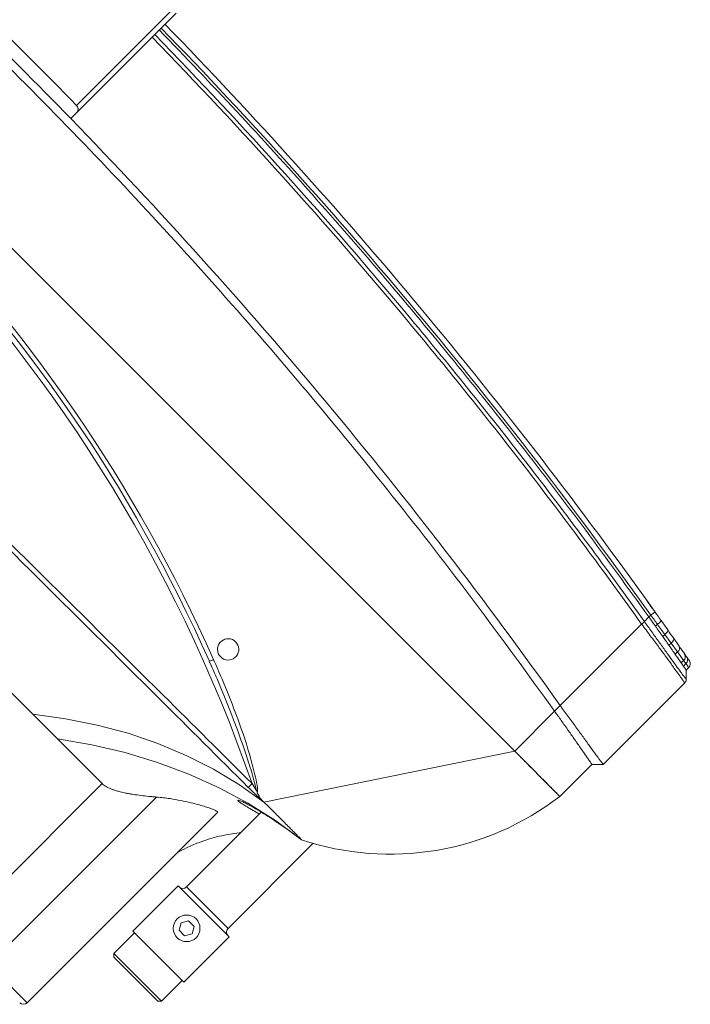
# Model space of a CAD drawing. Header units: millimetres. Extents: x 4946 to 18537, y -10559 to 785.
# Tile 67 of 79: x 8478 to 8500, y -311 to -279. Entities that reach past the tile are written whole.
import ezdxf

# ---------------------------------------------------------------- set-up
doc = ezdxf.new("R2010")
doc.units = ezdxf.units.MM

# ---------------------------------------------------------------- blocks, each defined once
blk = doc.blocks.new('W_Gorny')
at = {"color": 7, "linetype": 'Continuous', "lineweight": 13}
for p, q in [((120.254, 222.224), (120.254, 212.138)), ((122.281, 222.224), (120.254, 222.224)), ((122.281, 213.337), (122.281, 222.224)), ((124.08, 222.224), (124.08, 214.424)), ((116.831, 218.724), (116.731, 218.624)), ((116.831, 218.724), (119.171, 218.724)), ((119.271, 218.624), (119.171, 218.724)), ((116.731, 218.624), (116.731, 217.524)), ((119.271, 218.624), (116.731, 218.624)), ((119.271, 217.524), (119.271, 218.624)), ((116.651, 217.524), (116.651, 215.124)), ((119.351, 217.524), (116.651, 217.524)), ((119.351, 215.124), (119.351, 217.524)), ((117.857, 216.274), (117.713, 216.024)), ((118.146, 216.274), (117.857, 216.274)), ((118.29, 216.024), (118.146, 216.274)), ((117.713, 216.024), (117.857, 215.774)), ((117.857, 215.774), (118.146, 215.774)), ((118.146, 215.774), (118.29, 216.024)), ((119.351, 215.124), (116.651, 215.124)), ((116.901, 214.924), (116.901, 210.404)), ((119.101, 214.924), (116.901, 214.924)), ((119.101, 210.962), (119.101, 214.924)), ((124.08, 214.424), (126.454, 214.424)), ((126.454, 214.424), (127.759, 214.424)), ((143.801, 214.424), (127.759, 214.424)), ((114.001, 202.624), (119.301, 210.624)), ((119.301, 210.624), (119.408, 210.624)), ((124.298, 208.408), (124.488, 208.333)), ((124.223, 207.917), (124.379, 207.917)), ((111.601, 200.924), (111.601, 202.624)), ((111.601, 202.624), (114.001, 202.624)), ((114.001, 202.624), (114.001, 200.505)), ((176.601, 202.624), (114.001, 202.624)), ((111.301, 200.624), (111.601, 200.924)), ((111.301, 196.307), (111.301, 200.624)), ((114.001, 200.505), (114.001, 200.205)), ((114.001, 200.205), (114.001, 195.89)), ((142.551, 197.316), (142.551, 197.616)), ((142.551, 192.024), (142.551, 197.316)), ((142.751, 197.113), (142.751, 192.024)), ((111.601, 195.924), (111.36, 196.166)), ((111.601, 195.791), (111.601, 195.924)), ((111.782, 195.892), (111.782, 195.762)), ((111.932, 195.737), (111.932, 195.865)), ((112.315, 195.797), (112.315, 195.675)), ((114.001, 195.889), (114.001, 195.89)), ((111.782, 195.762), (111.932, 195.737)), ((112.315, 195.675), (112.723, 195.609)), ((112.795, 195.412), (112.42, 195.478)), ((112.723, 195.609), (112.723, 195.725)), ((112.723, 195.609), (113.116, 195.546)), ((113.116, 195.656), (113.116, 195.546)), ((113.584, 195.473), (113.584, 195.576)), ((114.001, 195.746), (114.001, 195.505)), ((114.001, 195.505), (114.001, 195.408)), ((113.585, 195.276), (113.156, 195.349))]:
    blk.add_line(p, q, dxfattribs=at)
at = {"color": 7, "linetype": 'Continuous', "lineweight": 13, "flags": 128}
for points in [[(126.454, 214.424), (125.388, 213.67), (124.294, 212.992), (123.174, 212.393), (122.031, 211.874), (120.869, 211.436), (119.691, 211.081), (118.501, 210.81), (117.301, 210.624)], [(127.759, 214.424), (126.774, 213.674), (125.763, 212.999), (124.728, 212.401), (123.672, 211.882), (122.599, 211.444), (121.51, 211.088), (120.41, 210.814), (119.301, 210.624)], [(120.105, 210.649), (120.105, 210.64), (120.105, 210.626), (120.105, 210.606), (120.105, 210.582), (120.106, 210.553), (120.106, 210.521), (120.106, 210.486), (120.106, 210.451)], [(112.795, 195.412), (112.76, 195.432), (112.734, 195.476), (112.721, 195.538), (112.723, 195.609)], [(113.156, 195.349), (113.132, 195.368), (113.116, 195.411), (113.111, 195.474), (113.116, 195.546)], [(113.968, 195.211), (113.969, 195.215), (113.971, 195.226), (113.974, 195.244), (113.978, 195.269), (113.983, 195.299), (113.989, 195.333), (113.995, 195.37), (114.001, 195.408)]]:
    blk.add_lwpolyline(points, dxfattribs=at)
at = {"color": 7, "linetype": 'Continuous', "lineweight": 13}
blk.add_circle((118.001, 216.024), 0.5, dxfattribs=at)
for centre, radius, start, end in [((120.454, 222.224), 0.2, 90, 180), ((116.701, 214.924), 0.2, 0, 90), ((119.301, 214.924), 0.2, 90, 180), ((121.951, 201.281), 10.437, 116.458, 172.6023), ((145.301, 262.47), 57.8, 244.15669, 295.84331), ((125.081, 207.964), 0.699, 148.0914, 162.1043), ((145.301, 262.47), 58, 248.97043, 291.02957), ((145.301, 262.502), 58.2, 248.97043, 291.02957), ((124.301, 207.524), 0.4, 101.2547, 78.7453), ((145.301, 386.596), 189.5, 269.22898, 270.77102), ((111.801, 195.791), 0.2, 180, 259.7795), ((111.971, 195.75), 0.19, 176.5671, 257.9252), ((112.113, 195.717), 0.182, 173.744, 256.0308), ((112.48, 195.637), 0.17, 166.9812, 249.4945), ((113.878, 195.376), 0.31, 161.7878, 198.9242), ((145.301, 381.596), 188.8, 260.45722, 269.16542), ((145.301, 381.596), 189, 260.45722, 269.1663)]:
    blk.add_arc(centre, radius, start, end, dxfattribs=at)
for points, knots in [([(120.254, 214.27), (120.218, 214.144), (120.136, 213.86), (119.97, 213.453), (119.78, 213.063), (119.577, 212.706), (119.365, 212.389), (119.202, 212.167), (119.115, 212.064), (119.101, 212.048)], [0, 0, 0, 0, 0.156474, 0.351114, 0.522284, 0.671778, 0.839931, 0.975214, 1, 1, 1, 1]), ([(124.08, 214.424), (124.027, 214.424), (123.967, 214.416), (123.884, 214.394), (123.867, 214.389), (123.832, 214.378), (123.814, 214.372), (123.759, 214.353), (123.722, 214.338), (123.647, 214.305), (123.608, 214.286), (123.53, 214.247), (123.49, 214.225), (123.37, 214.157), (123.29, 214.108), (123.17, 214.028), (123.129, 214.001), (123.049, 213.944), (123.009, 213.915), (122.889, 213.828), (122.811, 213.768), (122.656, 213.647), (122.58, 213.586), (122.466, 213.493), (122.429, 213.461), (122.354, 213.399), (122.317, 213.368), (122.281, 213.337)], [0, 0, 0, 0, 0.125, 0.125, 0.15625, 0.15625, 0.1875, 0.1875, 0.25, 0.25, 0.3125, 0.3125, 0.375, 0.375, 0.5, 0.5, 0.5625, 0.5625, 0.625, 0.625, 0.75, 0.75, 0.875, 0.875, 0.9375, 0.9375, 1, 1, 1, 1]), ([(122.281, 213.337), (122.148, 213.229), (121.913, 213.038), (121.546, 212.785), (121.245, 212.593), (120.988, 212.441), (120.777, 212.325), (120.589, 212.228), (120.44, 212.161), (120.335, 212.122), (120.276, 212.113), (120.252, 212.12), (120.256, 212.135), (120.257, 212.138)], [0, 0, 0, 0, 0.1626599, 0.2878428, 0.4128755, 0.500543, 0.5881442, 0.676435, 0.7646341, 0.8406696, 0.9166676, 0.9835114, 1, 1, 1, 1]), ([(119.986, 211.229), (119.957, 211.216), (119.898, 211.19), (119.742, 211.136), (119.537, 211.074), (119.286, 211.006), (118.993, 210.934), (118.67, 210.862), (118.321, 210.791), (117.972, 210.728), (117.627, 210.671), (117.413, 210.64), (117.304, 210.625)], [0, 0, 0, 0, 0.090827, 0.190696, 0.289998, 0.392058, 0.493915, 0.598701, 0.701432, 0.807226, 0.902357, 1, 1, 1, 1]), ([(119.101, 211.062), (119.192, 211.087), (119.383, 211.14), (119.621, 211.203), (119.811, 211.247), (119.922, 211.271), (119.947, 211.272), (119.948, 211.272)], [0, 0, 0, 0, 0.23565, 0.496417, 0.738597, 0.988341, 1, 1, 1, 1]), ([(119.948, 211.272), (119.983, 211.276), (120.046, 211.283), (120.046, 211.264), (120.025, 211.245), (119.988, 211.23), (119.986, 211.229)], [0, 0, 0, 0, 0.367171, 0.6693, 0.980364, 1, 1, 1, 1]), ([(117.387, 210.624), (117.406, 210.624), (117.456, 210.624), (117.521, 210.624), (117.562, 210.624)], [0.1863836, 0.1863836, 0.1863836, 0.1863836, 0.25, 0.3286954, 0.3286954, 0.3286954, 0.3286954]), ([(117.723, 210.624), (117.774, 210.624), (117.883, 210.624), (118.008, 210.624), (118.073, 210.624)], [0.4211761, 0.4211761, 0.4211761, 0.4211761, 0.5, 0.5788239, 0.5788239, 0.5788239, 0.5788239]), ([(118.314, 210.624), (118.386, 210.624), (118.52, 210.624), (118.66, 210.624), (118.724, 210.624)], [0.6713046, 0.6713046, 0.6713046, 0.6713046, 0.75, 0.8136164, 0.8136164, 0.8136164, 0.8136164]), ([(119.408, 210.624), (119.432, 210.627), (119.458, 210.629), (119.512, 210.633), (119.539, 210.635), (119.596, 210.638), (119.625, 210.639), (119.684, 210.641), (119.714, 210.642), (119.803, 210.645), (119.863, 210.646), (119.984, 210.648), (120.044, 210.649), (120.105, 210.649)], [0, 0, 0, 0, 0.125, 0.125, 0.25, 0.25, 0.375, 0.375, 0.5, 0.5, 0.75, 0.75, 1, 1, 1, 1]), ([(119.721, 210.554), (119.633, 210.585), (119.53, 210.621), (119.422, 210.624), (119.408, 210.624)], [0, 0, 0, 0, 0.862276, 1, 1, 1, 1]), ([(124.416, 208.179), (124.168, 208.276), (123.424, 208.568), (122.202, 209.098), (121.004, 209.691), (120.211, 210.17), (119.846, 210.408), (119.741, 210.531), (119.721, 210.554)], [0, 0, 0, 0, 0.1510263, 0.4536833, 0.7561941, 0.9072997, 0.98295, 1, 1, 1, 1]), ([(119.821, 210.511), (119.82, 210.511), (119.818, 210.512), (119.802, 210.519), (119.769, 210.533), (119.738, 210.546), (119.721, 210.554)], [0, 0, 0, 0, 0.009446, 0.064272, 0.483962, 1, 1, 1, 1]), ([(120.105, 210.649), (121.673, 210.651), (127.795, 210.66), (135.694, 210.686), (142.024, 210.682), (143.801, 210.681)], [0, 0, 0, 0, 0.198524, 0.775011, 1, 1, 1, 1]), ([(119.821, 210.511), (119.928, 210.443), (120.26, 210.235), (121.08, 209.812), (122.276, 209.239), (123.436, 208.746), (124.114, 208.48), (124.298, 208.408)], [0, 0, 0, 0, 0.0769784, 0.2371484, 0.5588576, 0.8806243, 1, 1, 1, 1]), ([(143.801, 210.541), (142.025, 210.535), (135.694, 210.516), (127.796, 210.464), (121.674, 210.453), (120.106, 210.451)], [0, 0, 0, 0, 0.224954, 0.801465, 1, 1, 1, 1]), ([(114.001, 202.624), (113.986, 202.624), (113.954, 202.624), (113.907, 202.624), (113.86, 202.624), (113.813, 202.624), (113.766, 202.624), (113.719, 202.624), (113.673, 202.624), (113.626, 202.624), (113.58, 202.624), (113.471, 202.624), (113.303, 202.624), (113.081, 202.624), (112.868, 202.624), (112.599, 202.624), (112.293, 202.624), (112.043, 202.624), (111.881, 202.624), (111.78, 202.624), (111.701, 202.624), (111.655, 202.624), (111.63, 202.624), (111.617, 202.624), (111.608, 202.624), (111.602, 202.624), (111.602, 202.624), (111.601, 202.624)], [0, 0, 0, 0, 0.012521, 0.025026, 0.03752, 0.050008, 0.062494, 0.074984, 0.087481, 0.099992, 0.112521, 0.125072, 0.187649, 0.250099, 0.312511, 0.375131, 0.500003, 0.624875, 0.68748, 0.749907, 0.812342, 0.874933, 0.900008, 0.925013, 0.949988, 0.97497, 1, 1, 1, 1]), ([(111.301, 200.624), (111.326, 200.624), (111.46, 200.607), (111.812, 200.553), (112.149, 200.499), (112.556, 200.434), (113.006, 200.362), (113.497, 200.284), (113.831, 200.232), (114.001, 200.205)], [0, 0, 0, 0, 0.25, 0.375, 0.5, 0.625, 0.75, 0.875, 1, 1, 1, 1]), ([(111.601, 200.924), (111.601, 200.924), (111.605, 200.924), (111.621, 200.921), (111.632, 200.919), (111.678, 200.911), (111.722, 200.903), (111.782, 200.892)], [0, 0, 0, 0, 0.25, 0.25, 0.5, 0.5, 1, 1, 1, 1]), ([(111.932, 200.865), (111.958, 200.86), (111.986, 200.855), (112.045, 200.845), (112.076, 200.839), (112.172, 200.822), (112.241, 200.81), (112.315, 200.797)], [0, 0, 0, 0, 0.25, 0.25, 0.5, 0.5, 1, 1, 1, 1]), ([(112.315, 200.797), (112.377, 200.785), (112.442, 200.774), (112.578, 200.75), (112.649, 200.737), (112.723, 200.725)], [0, 0, 0, 0, 0.5, 0.5, 1, 1, 1, 1]), ([(114.001, 200.505), (113.931, 200.517), (113.861, 200.529), (113.722, 200.553), (113.653, 200.564), (113.584, 200.576)], [0, 0, 0, 0, 0.5, 0.5, 1, 1, 1, 1]), ([(114.001, 200.505), (115.66, 200.24), (118.977, 199.709), (123.974, 199.082), (128.981, 198.579), (133.997, 198.212), (139.019, 197.978), (144.045, 197.878), (148.931, 197.91), (153.676, 198.063), (158.278, 198.323), (162.874, 198.695), (167.462, 199.182), (172.041, 199.773), (175.081, 200.261), (176.601, 200.505)], [0, 0, 0, 0, 0.080142, 0.160209, 0.240216, 0.320178, 0.400109, 0.480022, 0.559931, 0.633191, 0.70647, 0.77978, 0.853131, 0.926534, 1, 1, 1, 1]), ([(142.551, 197.316), (142.551, 197.293), (142.555, 197.271), (142.57, 197.227), (142.582, 197.206), (142.607, 197.176), (142.616, 197.167), (142.637, 197.15), (142.649, 197.142), (142.675, 197.129), (142.689, 197.123), (142.719, 197.115), (142.735, 197.113), (142.751, 197.113)], [0, 0, 0, 0, 0.25, 0.25, 0.5, 0.5, 0.625, 0.625, 0.75, 0.75, 0.875, 0.875, 1, 1, 1, 1]), ([(111.301, 196.307), (111.301, 196.307), (111.301, 196.307), (111.355, 196.297), (111.471, 196.276), (111.672, 196.242), (111.917, 196.201), (112.206, 196.154), (112.534, 196.103), (112.971, 196.037), (113.464, 195.965), (113.822, 195.914), (114.001, 195.889)], [0, 0, 0, 0, 0.000001, 0.096623, 0.193262, 0.312002, 0.430754, 0.502751, 0.620722, 0.738672, 0.869357, 1, 1, 1, 1]), ([(111.36, 196.166), (111.355, 196.171), (111.335, 196.193), (111.308, 196.24), (111.304, 196.285), (111.301, 196.307)], [0, 0, 0, 0, 0.141092, 0.570547, 1, 1, 1, 1]), ([(114.001, 195.747), (113.962, 195.753), (113.764, 195.785), (113.41, 195.843), (112.959, 195.918), (112.543, 195.987), (112.221, 196.039), (111.939, 196.085), (111.702, 196.121), (111.512, 196.149), (111.404, 196.164), (111.36, 196.166), (111.36, 196.166), (111.36, 196.166)], [0, 0, 0, 0, 0.028999, 0.147117, 0.265258, 0.383331, 0.501422, 0.573421, 0.691821, 0.810211, 0.90511, 0.999999, 1, 1, 1, 1]), ([(111.601, 195.924), (111.611, 195.923), (111.629, 195.919), (111.735, 195.9), (111.782, 195.892)], [0, 0, 0, 0, 0.560607, 1, 1, 1, 1]), ([(111.601, 195.791), (111.601, 195.791), (111.601, 195.791), (111.62, 195.788), (111.689, 195.777), (111.757, 195.766), (111.782, 195.762)], [0, 0, 0, 0, 0.000006, 0.384237, 0.777683, 1, 1, 1, 1]), ([(111.932, 195.865), (111.957, 195.86), (112.068, 195.84), (112.2, 195.817), (112.313, 195.797), (112.315, 195.797)], [0.3353324, 0.3353324, 0.3353324, 0.3353324, 0.375, 0.5, 0.5014146, 0.5014146, 0.5014146, 0.5014146]), ([(114.001, 195.747), (113.999, 195.763), (113.995, 195.796), (113.998, 195.847), (114, 195.878), (114.001, 195.889)], [0, 0, 0, 0, 0.398357, 0.795065, 1, 1, 1, 1]), ([(114.001, 195.89), (115.181, 195.692), (116.361, 195.505), (118.726, 195.154), (119.91, 194.989), (123.466, 194.53), (125.844, 194.268), (132.989, 193.62), (137.769, 193.368), (142.551, 193.299)], [0, 0, 0, 0, 0.125, 0.125, 0.25, 0.25, 0.5, 0.5, 1, 1, 1, 1]), ([(111.931, 195.565), (111.904, 195.57), (111.88, 195.574), (111.838, 195.582), (111.821, 195.585), (111.78, 195.592), (111.766, 195.595), (111.766, 195.595)], [0, 0, 0, 0, 0.25, 0.25, 0.5, 0.5, 1, 1, 1, 1]), ([(112.42, 195.478), (112.355, 195.489), (112.223, 195.513), (112.121, 195.531), (112.069, 195.54)], [0, 0, 0, 0, 0.495637, 1, 1, 1, 1]), ([(112.723, 195.725), (112.794, 195.712), (112.921, 195.69), (113.056, 195.667), (113.116, 195.656)], [0, 0, 0, 0, 0.559636, 1, 1, 1, 1]), ([(113.584, 195.576), (113.661, 195.563), (113.8, 195.539), (113.94, 195.516), (114.001, 195.505)], [0, 0, 0, 0, 0.558376, 1, 1, 1, 1]), ([(113.584, 195.473), (113.723, 195.449), (113.861, 195.426), (114.001, 195.408), (114.001, 195.408)], [0, 0, 0, 0, 0.999986, 1, 1, 1, 1]), ([(142.551, 193.157), (137.769, 193.227), (132.989, 193.478), (125.844, 194.126), (123.467, 194.387), (118.725, 194.999), (116.36, 195.35), (114.001, 195.746)], [0, 0, 0, 0, 0.5, 0.5, 0.75, 0.75, 1, 1, 1, 1]), ([(114.001, 195.505), (115.326, 195.291), (117.973, 194.864), (121.959, 194.329), (125.952, 193.874), (130.016, 193.5), (134.148, 193.211), (138.348, 193.004), (141.15, 192.945), (142.551, 192.916)], [0, 0, 0, 0, 0.140247, 0.280386, 0.420433, 0.560405, 0.706978, 0.853504, 1, 1, 1, 1]), ([(113.948, 195.214), (113.924, 195.218), (113.839, 195.233), (113.775, 195.244), (113.764, 195.245), (113.76, 195.246)], [0, 0, 0, 0, 0.190215, 0.679387, 1, 1, 1, 1]), ([(114.555, 195.113), (114.466, 195.128), (114.289, 195.157), (114.082, 195.192), (113.998, 195.206), (113.971, 195.211)], [0, 0, 0, 0, 0.403166, 0.80605, 1, 1, 1, 1])]:
    blk.add_open_spline(points, degree=3, knots=knots, dxfattribs=at)
for points in [[(117.301, 210.624), (117.301, 210.624), (117.33, 210.624), (117.387, 210.624)], [(117.562, 210.624), (117.61, 210.624), (117.664, 210.624), (117.723, 210.624)], [(118.073, 210.624), (118.149, 210.624), (118.23, 210.624), (118.314, 210.624)], [(118.724, 210.624), (118.911, 210.624), (119.106, 210.624), (119.301, 210.624)], [(120.106, 210.451), (120.011, 210.471), (119.915, 210.491), (119.821, 210.511)], [(111.782, 200.892), (111.825, 200.884), (111.875, 200.875), (111.932, 200.865)], [(112.723, 200.725), (112.848, 200.703), (112.979, 200.68), (113.116, 200.656)], [(113.116, 200.656), (113.269, 200.63), (113.425, 200.603), (113.584, 200.576)], [(114.001, 200.205), (123.455, 198.618), (132.999, 197.755), (142.551, 197.616)], [(142.551, 197.616), (144.385, 197.589), (146.218, 197.589), (148.051, 197.616)], [(111.301, 196.307), (111.301, 196.307), (111.301, 196.307), (111.301, 196.307)], [(111.36, 196.166), (111.36, 196.166), (111.36, 196.166), (111.36, 196.166)], [(111.782, 195.892), (111.825, 195.884), (111.875, 195.875), (111.932, 195.865)], [(112.723, 195.725), (112.575, 195.751), (112.439, 195.775), (112.315, 195.797)], [(112.069, 195.54), (112.017, 195.55), (111.971, 195.558), (111.931, 195.565)], [(111.932, 195.737), (112.038, 195.72), (112.166, 195.699), (112.315, 195.675)], [(113.156, 195.349), (113.03, 195.371), (112.91, 195.392), (112.795, 195.412)], [(113.584, 195.576), (113.425, 195.603), (113.269, 195.63), (113.116, 195.656)], [(113.116, 195.546), (113.268, 195.522), (113.424, 195.498), (113.584, 195.473)], [(114.001, 195.746), (114.001, 195.746), (114.001, 195.747), (114.001, 195.747)], [(113.968, 195.211), (113.84, 195.233), (113.712, 195.254), (113.585, 195.276)]]:
    blk.add_open_spline(points, degree=3, dxfattribs=at)

msp = doc.modelspace()

# ---------------------------------------------------------------- block references
at = {"color": 0, "xscale": 0.8500000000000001, "yscale": 0.8500000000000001, "zscale": 0.8500000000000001, "rotation": 135.000000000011}
msp.add_blockref('W_Gorny', (8684.457, -249.522), dxfattribs=at)

doc.saveas('drawing.dxf')
